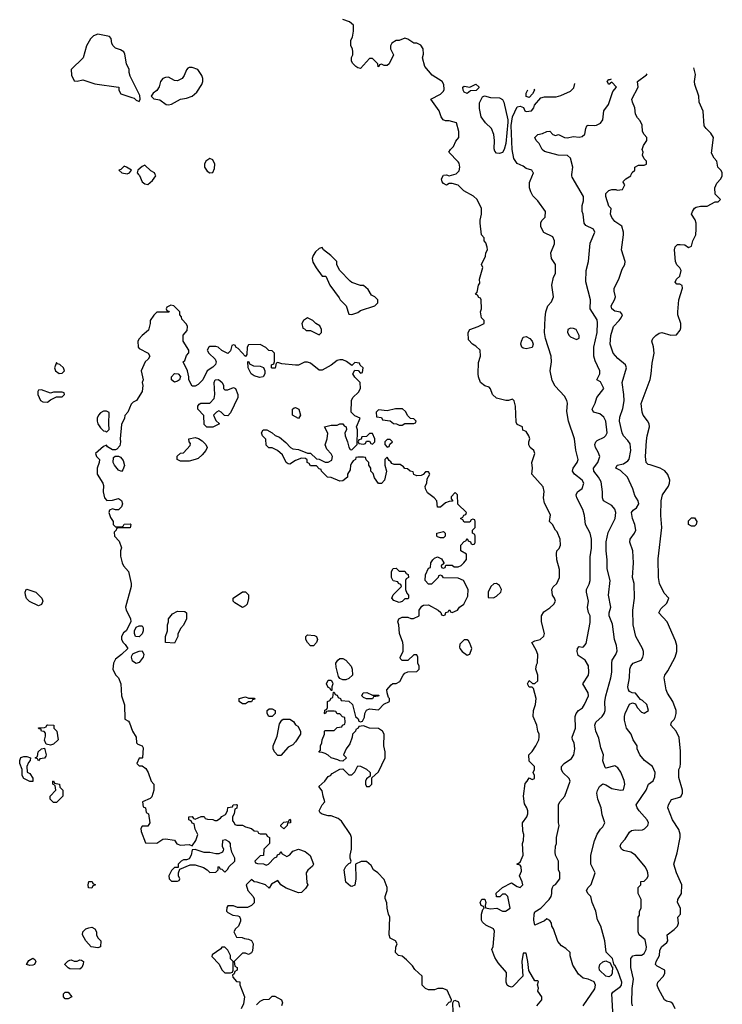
# Model space of a CAD drawing. Header units: inches. Extents: x 2601682 to 2755810, y 449311 to 584050.
# Tile 231 of 256: x 2640202 to 2644958, y 534380 to 541048. Entities that reach past the tile are written whole.
import ezdxf

# ---------------------------------------------------------------- set-up
doc = ezdxf.new("R2010")
doc.units = ezdxf.units.IN
doc.header["$MEASUREMENT"] = 0
doc.layers.add('C6543', color=7, linetype='Continuous')
doc.layers.add('C6544', color=7, linetype='Continuous')

msp = doc.modelspace()

# ---------------------------------------------------------------- linework, layer by layer
at = {"layer": 'C6543', "color": 2}
for points, elevation in [([(2641006.8, 540000), (2641013, 539993), (2641031.3, 539950), (2641050, 539936), (2641070, 539932), (2641100.2, 539959.8), (2641124, 539990), (2641119.7, 540000)], 42), ([(2643702, 534370), (2643735.3, 534410), (2643735.3, 534430), (2643708.7, 534470), (2643714, 534490), (2643708, 534512), (2643714, 534534), (2643710, 534538), (2643690, 534538), (2643649.2, 534609.2), (2643642.7, 534670), (2643630, 534726), (2643610, 534726), (2643600.7, 534670), (2643606.8, 534570), (2643539.8, 534500.2), (2643530, 534495.3), (2643510, 534502), (2643502, 534510), (2643495.3, 534530), (2643496.4, 534596.4), (2643440.2, 534660.2), (2643418, 534698), (2643398, 534750), (2643408, 534772), (2643415.5, 534875.5), (2643408.7, 534890), (2643356.6, 534916.6), (2643335.5, 534935.5), (2643328.7, 534950), (2643328.7, 534990), (2643338, 535022), (2643346, 535030), (2643342, 535042), (2643326, 535050), (2643318, 535070), (2643330, 535092), (2643350, 535092), (2643358, 535070), (2643352, 535050), (2643354, 535034), (2643390, 535026), (2643431.1, 535031.1), (2643470, 535011.3), (2643490, 535011.3), (2643522, 535030), (2643506, 535110), (2643490, 535126), (2643470, 535126), (2643451.6, 535108.4), (2643430, 535108), (2643428.4, 535131.6), (2643469.1, 535170.9), (2643530, 535202), (2643570, 535178), (2643590, 535172), (2643608, 535190), (2643604, 535210), (2643586, 535250), (2643598, 535282), (2643597.2, 535310), (2643590, 535322), (2643568, 535330), (2643590, 535342), (2643609, 535390), (2643605.2, 535470), (2643613.2, 535490), (2643615.3, 535530), (2643608.4, 535551.6), (2643606, 535610), (2643635.3, 535650), (2643642, 535670), (2643642, 535690), (2643635.3, 535710), (2643618, 535738), (2643612, 535790), (2643624.7, 535875.3), (2643638, 535890), (2643650, 535914), (2643670, 535902), (2643686, 535910), (2643686, 535930), (2643678, 535950), (2643686, 535970), (2643686, 535990), (2643650, 536026), (2643649, 536070), (2643670, 536092), (2643695.3, 536130), (2643715.3, 536170), (2643719, 536190), (2643719, 536210), (2643709, 536230), (2643702, 536270), (2643678, 536330), (2643679, 536370), (2643693.2, 536410), (2643699, 536450), (2643679, 536519), (2643670, 536528), (2643650, 536528), (2643639, 536550), (2643650, 536572), (2643672.7, 536552.7), (2643690, 536552), (2643708.4, 536571.6), (2643708.7, 536610), (2643695.3, 536650), (2643700.4, 536679.6), (2643707.3, 536692.7), (2643708.7, 536750), (2643698, 536778), (2643668, 536830), (2643690, 536842), (2643726, 536850), (2643750, 536874), (2643755.3, 536890), (2643734, 536970), (2643734, 537010), (2643750, 537038), (2643790, 537064.7), (2643818, 537090), (2643828, 537110), (2643822, 537130), (2643809, 537150), (2643805.2, 537190), (2643812.9, 537207.1), (2643838, 537230), (2643855.3, 537270), (2643856.4, 537323.6), (2643839, 537390), (2643835.3, 537430), (2643838, 537450), (2643853.6, 537466.4), (2643862, 537490), (2643861.2, 537530), (2643839.3, 537579.3), (2643828.7, 537590), (2643808.4, 537628.4), (2643788.9, 537648.9), (2643794.6, 537694.6), (2643753.4, 537773.4), (2643747.8, 537810), (2643751.9, 537851.9), (2643744.5, 537884.5), (2643669.2, 537970), (2643673.2, 538010), (2643668.7, 538050), (2643688, 538110), (2643682, 538130), (2643658, 538150), (2643648.4, 538168.4), (2643648.4, 538188.4), (2643655.3, 538210), (2643648, 538230), (2643630, 538258), (2643607.3, 538267.3), (2643606, 538290), (2643570, 538306), (2643562, 538322), (2643557.2, 538430), (2643550, 538466), (2643538, 538478), (2643510, 538468), (2643491.6, 538468.4), (2643430, 538484), (2643402, 538510), (2643388.9, 538548.9), (2643379, 538559), (2643350, 538568.7), (2643322, 538590), (2643308, 538630), (2643306, 538650), (2643307.3, 538727.3), (2643322, 538770), (2643318, 538810), (2643290, 538838), (2643266, 538850), (2643240.4, 538880.4), (2643238, 538930), (2643248, 538950), (2643306, 538970), (2643346, 538990), (2643346, 539010), (2643328.4, 539028.4), (2643322, 539070), (2643328, 539090), (2643326, 539150), (2643322, 539162), (2643310, 539166), (2643302, 539182), (2643288, 539190), (2643298, 539202), (2643308, 539250), (2643316.4, 539263.6), (2643315.3, 539290), (2643338, 539370), (2643328.9, 539391.1), (2643354.6, 539445.4), (2643358, 539470), (2643368, 539490), (2643367.3, 539507.3), (2643356.4, 539536.4), (2643346, 539550), (2643346, 539570), (2643328, 539590), (2643318, 539670), (2643318, 539690), (2643328, 539730), (2643328, 539770), (2643298, 539830), (2643273.6, 539853.6), (2643208.7, 539888.7), (2643170, 539928), (2643130, 539939), (2643110, 539938), (2643090, 539928), (2643070, 539938), (2643062, 539950), (2643058, 539970), (2643070, 539994), (2643090, 539998), (2643110, 539991.3), (2643141.5, 540000)], 38), ([(2644017.2, 534370), (2644095.3, 534484.7), (2644099.5, 534510), (2644090, 534531.6), (2644050, 534549.5), (2644016.5, 534556.5), (2643984.7, 534584.7), (2643945.6, 534645.6), (2643929.1, 534709.1), (2643928, 534730), (2643898, 534758), (2643870, 534775.3), (2643844.7, 534804.7), (2643815.3, 534890), (2643804, 534910), (2643802, 534930), (2643790, 534948), (2643770, 534958), (2643754.8, 534945.2), (2643690, 534915.3), (2643681.6, 534950), (2643683.6, 534990), (2643690, 535006), (2643730, 535030.8), (2643786, 535090), (2643799.3, 535110), (2643805.2, 535130), (2643804, 535156), (2643808.4, 535171.6), (2643816.4, 535183.6), (2643830, 535191.3), (2643859, 535230), (2643857.2, 535270), (2643849.3, 535290), (2643849, 535350), (2643829.3, 535389.3), (2643826, 535410), (2643828.7, 535450), (2643835.3, 535470), (2643835.3, 535510), (2643854, 535590), (2643848.7, 535610), (2643849.2, 535730), (2643857.2, 535750), (2643892.7, 535790), (2643929, 535890), (2643922, 535910), (2643878, 535950), (2643868.7, 535970), (2643868.7, 535990), (2643888.7, 536010), (2643936.2, 536043.8), (2643953.2, 536070), (2643959, 536110), (2643955.3, 536150), (2643944, 536170), (2643942, 536190), (2643964, 536250), (2643962.7, 536330), (2643969.2, 536350), (2643985.2, 536370), (2644011.4, 536388.6), (2644026, 536410), (2644052.3, 536470), (2644049.3, 536490), (2644014, 536550), (2644051.8, 536608.2), (2644055.1, 536630), (2644051.9, 536671.9), (2644029.4, 536709.4), (2643983.2, 536743.2), (2643975.3, 536770), (2643978, 536790), (2643990, 536802), (2644010, 536798), (2644019, 536801), (2644036, 536824), (2644064.7, 536964.7), (2644064, 537010), (2644052.9, 537032.9), (2644046.6, 537066.6), (2644052.7, 537110), (2644038, 537170), (2644039.3, 537190), (2644055.9, 537224.1), (2644062.7, 537250), (2644062.7, 537410), (2644071.7, 537468.3), (2644073.6, 537530), (2644064.5, 537570), (2644032, 537630), (2644025.2, 537690), (2644014, 537730), (2643974, 537810), (2643969.2, 537830), (2643978, 537850), (2644010, 537872), (2644021.2, 537910), (2644009.2, 537930), (2643957.2, 537970), (2643944, 537990), (2643949.2, 538010), (2643976, 538050), (2643982.7, 538070), (2643966.3, 538133.7), (2643958, 538210), (2643916, 538330), (2643905.6, 538394.4), (2643909.3, 538450), (2643906, 538470), (2643890, 538499), (2643827, 538567), (2643805.6, 538605.6), (2643792.7, 538670), (2643801.2, 538730), (2643799, 538770), (2643761.2, 538890), (2643754, 538930), (2643758, 539030), (2643764, 539070), (2643777.2, 539110), (2643802, 539138), (2643815.3, 539170), (2643805.2, 539250), (2643816, 539304), (2643828.7, 539330), (2643828.7, 539390), (2643802, 539430), (2643797.2, 539470), (2643822, 539530), (2643822, 539550), (2643810, 539578), (2643750, 539606), (2643730, 539646), (2643730, 539674), (2643738, 539690), (2643758, 539710), (2643762, 539750), (2643710, 539822), (2643674.8, 539854.8), (2643662, 539882), (2643654, 539910), (2643654, 539946), (2643674, 539994), (2643675.9, 540000)], 34), ([(2644219, 534290), (2644209.2, 534450), (2644218, 534462), (2644270, 534501), (2644276, 534510), (2644277.2, 534530), (2644250, 534606), (2644230, 534646), (2644226, 534646), (2644214, 534690), (2644172.7, 534732.7), (2644163.7, 534810), (2644136, 534910), (2644112.9, 534952.9), (2644102.7, 535010), (2644077.2, 535070), (2644068.9, 535108.9), (2644048, 535130), (2644038, 535150), (2644049, 535170), (2644069.4, 535190.6), (2644098, 535270), (2644068.7, 535330), (2644069, 535390), (2644092.5, 535487.5), (2644110, 535532), (2644133.6, 535566.4), (2644150, 535582), (2644162, 535610), (2644144.1, 535664.1), (2644137, 535710), (2644114.5, 535770), (2644109.3, 535810), (2644112.3, 535827.7), (2644126, 535854), (2644150, 535872), (2644170, 535866), (2644210, 535841.6), (2644269, 535831), (2644288.4, 535831.6), (2644297.2, 535870), (2644294.8, 535894.8), (2644272, 535952), (2644250, 535982), (2644230, 535994), (2644170, 535978), (2644164.7, 535984.7), (2644149.3, 536029.3), (2644154, 536070), (2644136.5, 536116.5), (2644122, 536182), (2644102.7, 536230), (2644096, 536270), (2644101.2, 536290), (2644145.2, 536330), (2644159.3, 536350), (2644166, 536370), (2644162.7, 536430), (2644169.3, 536470), (2644202.7, 536590), (2644209.2, 536630), (2644209.3, 536690.7), (2644213.2, 536710), (2644237.2, 536750), (2644245.6, 536774.4), (2644242.7, 536810), (2644229.4, 536850), (2644214.2, 536954.2), (2644193.2, 537010), (2644193.2, 537030), (2644204, 537070), (2644187, 537150), (2644199, 537250), (2644179.3, 537330), (2644179.3, 537390), (2644172.3, 537450), (2644172.9, 537512.9), (2644184.8, 537575.2), (2644232, 537670), (2644237, 537710), (2644230, 537734), (2644210, 537757.2), (2644154, 537790), (2644146, 537810), (2644146, 537850), (2644137.5, 537917.5), (2644120.9, 537950), (2644089.2, 537990), (2644085.2, 538010), (2644114.5, 538050), (2644129.3, 538090), (2644118.4, 538118.4), (2644099, 538150), (2644095.3, 538170), (2644102, 538190), (2644110, 538198), (2644158.9, 538221.1), (2644170, 538231.3), (2644178, 538250), (2644169.3, 538330), (2644157, 538357), (2644130, 538379), (2644086, 538390), (2644078, 538410), (2644098, 538450), (2644108.7, 538490), (2644155.3, 538550), (2644134.6, 538594.6), (2644108, 538610), (2644128.7, 538650), (2644128.7, 538670), (2644098, 538738), (2644089.5, 538769.5), (2644087.3, 538830), (2644111.3, 538928.7), (2644114.2, 538994.2), (2644110, 539015.3), (2644064, 539090), (2644066, 539150), (2644033.6, 539273.6), (2644037.2, 539350), (2644053.2, 539410), (2644064.7, 539535.3), (2644095.3, 539610), (2644086, 539630), (2644034.6, 539654.6), (2644022, 539670), (2644015.3, 539730), (2644009, 539750), (2644009, 539790), (2644018, 539822), (2644019, 539850), (2643942, 539982), (2643939.3, 539990), (2643940.4, 540000)], 30), ([(2644349.3, 534370), (2644346, 534390), (2644347.8, 534487.8), (2644356.9, 534550), (2644338.7, 534630), (2644338, 534690), (2644352, 534708), (2644370, 534713), (2644410, 534713.4), (2644430, 534724.9), (2644442.9, 534750), (2644445.1, 534770), (2644435.6, 534815.6), (2644395.3, 534850), (2644388, 534870), (2644388, 534970), (2644396.4, 534983.6), (2644398, 535010), (2644408, 535030), (2644408, 535090), (2644388, 535130), (2644388, 535170), (2644406, 535190), (2644407.3, 535212.7), (2644430, 535214), (2644450, 535234), (2644455.3, 535250), (2644454, 535270), (2644450, 535286), (2644435.3, 535310), (2644369.4, 535389.4), (2644338, 535410), (2644290, 535421.2), (2644275.3, 535430), (2644266, 535450), (2644274, 535470), (2644301.2, 535498.8), (2644330, 535544.7), (2644343.7, 535556.3), (2644370, 535562), (2644390, 535559.1), (2644417.5, 535562.5), (2644431.9, 535568.1), (2644454, 535590), (2644459.3, 535610), (2644449.4, 535630), (2644396, 535690), (2644381.2, 535710), (2644374, 535730), (2644442, 535830), (2644458, 535870), (2644490, 535894), (2644500.4, 535919.6), (2644504, 535950), (2644486, 535990), (2644431.8, 536031.8), (2644399, 536070), (2644382, 536110), (2644382, 536130), (2644355.3, 536170), (2644342, 536210), (2644309.4, 536250), (2644296.5, 536303.5), (2644296, 536330), (2644301.2, 536350), (2644330, 536412), (2644350, 536422), (2644370, 536414), (2644381, 536390), (2644410, 536358), (2644430, 536351.3), (2644458, 536370), (2644448, 536410), (2644418, 536438), (2644404, 536444), (2644370, 536486), (2644348.4, 536488.4), (2644330, 536498), (2644322, 536510), (2644319, 536530), (2644329.2, 536590), (2644333.2, 536650), (2644339.3, 536670), (2644355.3, 536690), (2644409.3, 536710.7), (2644421.2, 536730), (2644425.2, 536750), (2644425.2, 536770), (2644417.2, 536790), (2644372.7, 536870), (2644354, 536950), (2644353.2, 537050), (2644364, 537130), (2644361.2, 537230), (2644349.2, 537270), (2644358, 537370), (2644351.5, 537451.5), (2644333.2, 537510), (2644334, 537530), (2644364, 537570), (2644373.2, 537590), (2644365.2, 537630), (2644349.1, 537670.9), (2644344, 537710), (2644353.6, 537726.4), (2644378, 537742), (2644393.2, 537770), (2644388.7, 537790), (2644365.6, 537825.6), (2644352.7, 537870), (2644317.2, 537950), (2644270, 537994), (2644238, 538010), (2644246, 538030), (2644290, 538039.1), (2644319.1, 538060.9), (2644327.3, 538072.7), (2644339.5, 538130), (2644334.5, 538174.5), (2644318.9, 538198.9), (2644289.5, 538229.5), (2644279.3, 538250), (2644262, 538330), (2644263.3, 538356.7), (2644285.8, 538414.2), (2644293.4, 538466.6), (2644291.6, 538510), (2644279.3, 538590), (2644309, 538690), (2644302, 538710), (2644250, 538754), (2644219, 538790), (2644199, 538850), (2644202.7, 538910), (2644221.2, 538970), (2644259, 539010), (2644274, 539030), (2644282, 539050), (2644270, 539068), (2644230, 539074), (2644210, 539089), (2644205.2, 539110), (2644228.7, 539150), (2644235.3, 539170), (2644225.2, 539210), (2644225.2, 539230), (2644257.2, 539290), (2644280.9, 539359.1), (2644299, 539390), (2644301.2, 539410), (2644276, 539490), (2644289, 539590), (2644288.7, 539610), (2644278, 539650), (2644230, 539682), (2644210, 539708), (2644202, 539730), (2644206, 539770), (2644190, 539786), (2644169, 539850), (2644169.3, 539870.7), (2644190, 539891.3), (2644210, 539898), (2644238, 539898), (2644246, 539894), (2644282, 539898), (2644298, 539930), (2644288, 539948), (2644290, 539954), (2644306, 539970), (2644338, 539990), (2644342.1, 540000)], 26), ([(2644639, 534350), (2644623.1, 534383.1), (2644610, 534395.3), (2644580.4, 534400.4), (2644566, 534410), (2644525.6, 534485.6), (2644517.2, 534510), (2644521.2, 534530), (2644559.3, 534570), (2644569.3, 534590), (2644569.2, 534610), (2644518, 534638), (2644505.2, 534650), (2644509.3, 534670), (2644532.3, 534710), (2644534.8, 534745.2), (2644546, 534770), (2644582, 534798), (2644588.7, 534810), (2644584, 534850), (2644632.9, 534887.1), (2644655.3, 534910), (2644662, 534930), (2644658, 534970), (2644675.3, 534990), (2644674, 535030), (2644655.3, 535070), (2644658, 535090), (2644682, 535130), (2644684, 535190), (2644649, 535270), (2644629, 535330), (2644653.6, 535406.4), (2644672.7, 535510), (2644672.9, 535532.9), (2644663.2, 535563.2), (2644621.2, 535630), (2644588.7, 535710), (2644594, 535730), (2644614, 535766), (2644670, 535782.8), (2644679, 535790), (2644689.3, 535810), (2644689.4, 535830), (2644664.7, 535915.3), (2644664, 535970), (2644672.5, 535987.5), (2644676, 536010), (2644674.9, 536094.9), (2644666.8, 536186.8), (2644645.2, 536230), (2644609, 536270), (2644614, 536290), (2644631.8, 536308.2), (2644638, 536322), (2644646, 536350), (2644645.2, 536370), (2644624, 536430), (2644586.8, 536486.8), (2644577.2, 536510), (2644564, 536590), (2644568.7, 536610), (2644590, 536638), (2644639.3, 536730), (2644649.3, 536770), (2644649.2, 536810), (2644640.9, 536840.9), (2644585.2, 536970), (2644529, 537030), (2644541.2, 537058.8), (2644583.1, 537096.9), (2644595.3, 537130), (2644564, 537164), (2644533.2, 537230), (2644526, 537270), (2644523.7, 537396.3), (2644549.2, 537610), (2644541.2, 537690), (2644545.2, 537790), (2644553.2, 537830), (2644592.7, 537890), (2644600.9, 537910), (2644602.7, 537930), (2644590, 537968.7), (2644570, 537993.2), (2644538, 538010), (2644470, 538034), (2644455.3, 538035.3), (2644442, 538050), (2644437.2, 538090), (2644444.8, 538195.2), (2644449.6, 538230.4), (2644466, 538290), (2644462.7, 538310), (2644451.8, 538331.8), (2644422, 538370), (2644415.3, 538390), (2644408.9, 538448.9), (2644469.3, 538610.7), (2644477.2, 538650), (2644482.7, 538722.7), (2644497.2, 538790), (2644492.9, 538832.9), (2644482, 538870), (2644488.7, 538890), (2644508, 538910), (2644530, 538924.7), (2644549.3, 538930.7), (2644610, 538911.3), (2644647.3, 538912.7), (2644673.6, 538946.4), (2644678, 538962), (2644677.2, 538990), (2644658, 539050), (2644656, 539070), (2644664, 539150), (2644688, 539230), (2644687.3, 539247.3), (2644670, 539258), (2644650, 539258), (2644638, 539270), (2644648, 539290), (2644670, 539312), (2644679, 539350), (2644670, 539368), (2644650, 539388), (2644642, 539410), (2644635.3, 539490), (2644638, 539510), (2644655.3, 539524.7), (2644673.6, 539526.4), (2644703.5, 539523.5), (2644730, 539506), (2644750, 539514), (2644758, 539550), (2644778, 539590), (2644782, 539630), (2644782, 539670), (2644773.6, 539693.6), (2644748.7, 539730), (2644755.3, 539750), (2644769.2, 539770.8), (2644782, 539778), (2644810, 539784.7), (2644854.6, 539785.4), (2644910, 539814), (2644930, 539814), (2644946, 539830), (2644910, 539866), (2644908.4, 539908.4), (2644920.2, 539939.8), (2644948, 539970), (2644958, 539990), (2644958, 540000)], 22), ([(2643089.3, 534370.7), (2643110, 534394), (2643122, 534398), (2643126, 534410), (2643094.6, 534474.6), (2643067.3, 534487.3), (2643032.7, 534487.3), (2643010, 534478), (2642970, 534478), (2642950, 534486), (2642926, 534510), (2642926, 534570), (2642876.4, 534616.4), (2642860.4, 534640.4), (2642820.4, 534680.4), (2642790, 534706), (2642766, 534710), (2642746, 534730), (2642747.3, 534767.3), (2642758, 534790), (2642746, 534810), (2642710, 534828), (2642702, 534850), (2642708, 534970), (2642698, 534990), (2642688.4, 535031.6), (2642687.3, 535067.3), (2642676.4, 535096.4), (2642675.3, 535110), (2642688.4, 535151.6), (2642688.7, 535170), (2642670, 535226), (2642626, 535270), (2642598, 535290), (2642580.4, 535320.4), (2642550, 535346), (2642512.7, 535347.3), (2642474, 535330), (2642478, 535230), (2642470, 535186), (2642450, 535178), (2642440.4, 535180.4), (2642410, 535206), (2642398, 535290), (2642410, 535314), (2642430, 535334), (2642442, 535338), (2642446, 535350), (2642438, 535370), (2642438, 535390), (2642448.4, 535431.6), (2642448.9, 535508.9), (2642442, 535530), (2642380.4, 535620.4), (2642358, 535638), (2642310, 535655.3), (2642290, 535655.3), (2642250, 535668), (2642236.4, 535676.4), (2642228.7, 535690), (2642249.1, 535730.9), (2642268, 535750), (2642255.3, 535790), (2642250, 535826), (2642226, 535854), (2642268.4, 535891.6), (2642290, 535922), (2642306, 535930), (2642316.4, 535943.6), (2642368.4, 535971.6), (2642390, 535974), (2642430, 535934), (2642450, 535934), (2642470, 535954), (2642490, 535994), (2642510, 535992), (2642550, 535972), (2642574, 535950), (2642574, 535926), (2642550, 535906), (2642542, 535890), (2642542, 535870), (2642550, 535854), (2642570, 535854), (2642586, 535870), (2642586, 535914), (2642630, 535954), (2642675.3, 536050), (2642675.3, 536090), (2642666, 536130), (2642668, 536210), (2642658, 536230), (2642630, 536248.7), (2642569, 536249), (2642530, 536266), (2642498, 536262), (2642494, 536250), (2642478, 536242), (2642474, 536230), (2642454, 536210), (2642452, 536190), (2642436, 536144), (2642412, 536110), (2642394, 536070), (2642414, 536050), (2642390, 536026), (2642370, 536028), (2642356.4, 536036.4), (2642310, 536048.7), (2642290, 536068), (2642270, 536078), (2642250, 536086), (2642227.3, 536087.3), (2642238, 536102), (2642238, 536130), (2642248, 536150), (2642248.9, 536171.1), (2642266, 536210), (2642266, 536230), (2642270, 536234), (2642330, 536234), (2642350, 536254), (2642382, 536258), (2642386, 536270), (2642402, 536278), (2642406, 536290), (2642402, 536322), (2642387.3, 536327.3), (2642370, 536346), (2642350, 536346), (2642342, 536362), (2642330, 536366), (2642290, 536366), (2642278, 536362), (2642270, 536346), (2642266, 536350), (2642268.4, 536371.6), (2642282, 536378), (2642286, 536390), (2642286, 536430), (2642302, 536438), (2642310, 536454), (2642322, 536458), (2642326, 536494), (2642330, 536494), (2642338, 536478), (2642350, 536474), (2642358, 536458), (2642374, 536450), (2642378, 536438), (2642430, 536432), (2642454, 536410), (2642474, 536330), (2642492.7, 536312.7), (2642498, 536298), (2642510, 536294), (2642522, 536298), (2642536.4, 536323.6), (2642538, 536350), (2642548.7, 536371.3), (2642570, 536382), (2642630, 536374), (2642667.3, 536412.7), (2642706, 536430), (2642706, 536450), (2642698, 536458), (2642688.4, 536488.4), (2642688, 536510), (2642716.4, 536543.6), (2642728.4, 536551.6), (2642750, 536552), (2642774.6, 536565.4), (2642798, 536610), (2642810, 536622), (2642830, 536632), (2642890, 536634), (2642906, 536650), (2642906, 536670), (2642898, 536690), (2642898, 536730), (2642890, 536746), (2642870, 536746), (2642830, 536708), (2642790, 536708), (2642780.4, 536720.4), (2642778, 536730), (2642798, 536770), (2642798, 536810), (2642795.3, 536830), (2642774, 536890), (2642768.9, 536948.9), (2642762, 536970), (2642768, 536990), (2642790, 537002), (2642830, 537002), (2642850, 536992), (2642867.3, 536992.7), (2642906, 537010), (2642906, 537050), (2642923.1, 537076.9), (2642936.4, 537083.6), (2642970, 537084.7), (2643034, 537050), (2643052.7, 537032.7), (2643058, 537018), (2643070, 537014), (2643082, 537018), (2643087.3, 537032.7), (2643102, 537038), (2643108.4, 537051.6), (2643114, 537050), (2643118, 537038), (2643130, 537034), (2643166, 537050), (2643178, 537070), (2643208, 537090), (2643236.4, 537143.6), (2643238, 537190), (2643206, 537250), (2643170, 537266), (2643070, 537268), (2643062, 537282), (2643050, 537286), (2643038, 537282), (2643034, 537270), (2642990, 537226), (2642970, 537226), (2642946, 537250), (2642948.4, 537288.4), (2642970, 537334), (2642982, 537338), (2642986, 537370), (2642998, 537390), (2643010, 537402), (2643030, 537411.3), (2643056.9, 537396.9), (2643074, 537370), (2643074, 537366), (2643054, 537350), (2643058, 537338), (2643070, 537334), (2643082, 537338), (2643086, 537354), (2643130, 537354), (2643143.6, 537343.6), (2643170, 537342), (2643190, 537352), (2643208, 537370), (2643227.3, 537392.7), (2643227.3, 537427.3), (2643188, 537450), (2643188, 537490), (2643210, 537514), (2643222, 537518), (2643230, 537534), (2643238, 537518), (2643252.7, 537512.7), (2643258, 537498), (2643270, 537494), (2643282, 537498), (2643286, 537510), (2643286, 537550), (2643282, 537562), (2643266, 537570), (2643266, 537590), (2643286, 537610), (2643286, 537650), (2643282, 537662), (2643270, 537666), (2643258, 537662), (2643250, 537646), (2643210, 537646), (2643202, 537662), (2643186, 537670), (2643202, 537678), (2643207.3, 537692.7), (2643222, 537698), (2643226, 537710), (2643167.3, 537767.3), (2643166, 537830), (2643150, 537846), (2643123.6, 537816.4), (2643122, 537802), (2643132.7, 537792.7), (2643132.7, 537787.3), (2643110, 537786), (2643083.6, 537776.4), (2643050, 537746), (2643030, 537746), (2643026, 537790), (2643008, 537810), (2642963.1, 537843.1), (2642948, 537870), (2642946, 537890), (2642958, 537910), (2642960.4, 537939.6), (2642978, 537970), (2642970, 537986), (2642950, 537986), (2642932.7, 537967.3), (2642919.6, 537960.4), (2642890, 537958), (2642868.9, 537968.9), (2642866, 537986), (2642846, 537990), (2642827.3, 538007.3), (2642810, 538008), (2642800.4, 538020.4), (2642776.4, 538036.4), (2642736.4, 538036.4), (2642722, 538042), (2642714.6, 538054.6), (2642702, 538062), (2642690, 538086), (2642674, 538070), (2642674, 538030), (2642684.7, 537990), (2642671, 537930), (2642650, 537906), (2642630, 537906), (2642604.7, 537944.7), (2642593.6, 537973.6), (2642578, 537990), (2642578, 538010), (2642566, 538030), (2642566, 538050), (2642547.3, 538067.3), (2642542, 538082), (2642530, 538086), (2642490, 538086), (2642478, 538082), (2642474, 538070), (2642459.6, 538060.4), (2642450, 538046), (2642442, 538030), (2642439.6, 538000.4), (2642422, 537970), (2642422, 537950), (2642390, 537926), (2642370, 537922), (2642310, 537948), (2642286, 537950), (2642246, 537990), (2642242, 538002), (2642230, 538006), (2642210, 538026), (2642170, 538026), (2642162, 538042), (2642148.4, 538048.4), (2642147.3, 538067.3), (2642136.4, 538076.4), (2642110, 538078), (2642070, 538062), (2642030, 538038), (2642020.4, 538040.4), (2642006, 538050), (2641980.4, 538100.4), (2641948, 538130), (2641910, 538148), (2641888.4, 538148.4), (2641870, 538166), (2641867.3, 538207.3), (2641846, 538230), (2641838, 538250), (2641850, 538271), (2641874, 538270), (2641912, 538250), (2641931.1, 538231.1), (2641959.8, 538219.8), (2642003.6, 538183.6), (2642034, 538150), (2642050, 538142), (2642090, 538138), (2642150, 538112), (2642170, 538112), (2642210, 538074), (2642230, 538072), (2642270, 538052), (2642290, 538052), (2642314.6, 538065.4), (2642319, 538090), (2642310, 538108), (2642280.2, 538140.2), (2642268.9, 538168.9), (2642284, 538210), (2642288.4, 538248.4), (2642266, 538290), (2642310, 538302), (2642350, 538302), (2642368.4, 538311.6), (2642390, 538312), (2642398, 538298), (2642411.6, 538291.6), (2642414, 538270), (2642402, 538250), (2642404.7, 538230), (2642422, 538190), (2642430, 538154), (2642438, 538138), (2642450, 538134), (2642486, 538170), (2642488, 538270), (2642482, 538290), (2642506, 538350), (2642470, 538366), (2642446, 538390), (2642448, 538470), (2642458, 538490), (2642494.6, 538525.4), (2642508, 538550), (2642506, 538590), (2642470, 538626), (2642458, 538650), (2642470, 538674), (2642492.7, 538672.7), (2642510, 538654), (2642522, 538658), (2642526, 538690), (2642507.3, 538707.3), (2642502, 538722), (2642470, 538726), (2642450, 538706), (2642414, 538734), (2642390, 538744), (2642370, 538744), (2642350, 538739), (2642310.9, 538709.1), (2642250, 538675.3), (2642230, 538675.3), (2642170, 538722), (2642150, 538728.7), (2642130, 538728.7), (2642090, 538709), (2642070, 538708), (2641976.4, 538716.4), (2641950, 538726), (2641938, 538722), (2641931.3, 538688.7), (2641910, 538688), (2641906, 538690), (2641906, 538710), (2641922, 538718), (2641927.3, 538732.7), (2641926, 538790), (2641910, 538806), (2641888.4, 538808.4), (2641868.4, 538828.4), (2641830, 538848), (2641750, 538846), (2641742, 538830), (2641739.6, 538780.4), (2641730, 538766), (2641680.4, 538820.4), (2641666, 538830), (2641662, 538842), (2641650, 538846), (2641638, 538842), (2641630, 538806), (2641610, 538788), (2641570, 538808), (2641546, 538830), (2641530, 538835.3), (2641490, 538835.3), (2641482, 538830), (2641472, 538810), (2641482, 538790), (2641524.7, 538750), (2641531.3, 538730), (2641526.4, 538713.6), (2641510, 538695.3), (2641472, 538670), (2641442, 538610), (2641410, 538578), (2641390, 538566), (2641370, 538566), (2641348, 538610), (2641348, 538630), (2641338, 538670), (2641308.7, 538730), (2641319, 538741), (2641330, 538774), (2641347.3, 538792.7), (2641348, 538810), (2641308.9, 538871.1), (2641308.9, 538911.1), (2641336.4, 538943.6), (2641338, 538970), (2641330, 538986), (2641300.4, 539020.4), (2641296.4, 539036.4), (2641286, 539050), (2641286, 539070), (2641246, 539110), (2641224.7, 539115.3), (2641198, 539102), (2641194, 539090), (2641198, 539078), (2641210, 539074), (2641212.7, 539067.3), (2641130, 539068), (2641110, 539048), (2641084.7, 539010), (2641086, 538990), (2641074, 538946), (2641032, 538910), (2641010, 538886), (2641002, 538870), (2641004.7, 538830), (2641010, 538822), (2641072, 538790), (2641082, 538770), (2641072, 538750), (2641052, 538730), (2641024.7, 538670), (2641038, 538610), (2641031.3, 538590), (2641036, 538570), (2641031.3, 538530), (2640992, 538470), (2640970, 538458), (2640956.9, 538443.1), (2640934, 538390), (2640912.7, 538367.3), (2640912, 538350), (2640890, 538306), (2640881, 538210), (2640884.7, 538190), (2640878.8, 538161.2), (2640859.8, 538140.2), (2640850, 538135.3), (2640830, 538135.3), (2640796.4, 538156.4), (2640790, 538166), (2640770, 538158), (2640714, 538110), (2640722, 538090), (2640742, 538070), (2640741, 538050), (2640726.8, 538010), (2640726.8, 537970), (2640764.7, 537910), (2640770, 537894), (2640766.8, 537850), (2640776, 537810), (2640791, 537791), (2640830, 537794), (2640870, 537804.7), (2640890, 537792), (2640898, 537770), (2640892, 537750), (2640870, 537728.7), (2640850, 537728.7), (2640830, 537735.3), (2640810, 537726), (2640804.7, 537710), (2640816.9, 537676.9), (2640834, 537650), (2640834, 537630), (2640850, 537614), (2640890, 537614), (2640902, 537618), (2640910, 537632), (2640950, 537634), (2640954, 537630), (2640950, 537606), (2640870, 537606), (2640858, 537602), (2640854, 537590), (2640842, 537578), (2640844.7, 537550), (2640875.3, 537515.3), (2640890.9, 537470.9), (2640884.7, 537450), (2640885.4, 537414.6), (2640896, 537370), (2640904.7, 537350), (2640938, 537310), (2640956, 537230), (2640956, 537210), (2640918, 537070), (2640922, 537050), (2640951.6, 536991.6), (2640954, 536970), (2640922, 536910), (2640904.7, 536895.3), (2640892, 536870), (2640892, 536850), (2640902, 536830), (2640916.9, 536816.9), (2640934, 536790), (2640892, 536750), (2640850, 536718), (2640836, 536690), (2640832, 536650), (2640851.1, 536611.1), (2640870, 536592), (2640886.8, 536550), (2640891, 536470), (2640911.6, 536408.4), (2640914, 536310), (2640938, 536298), (2640945.4, 536285.4), (2640964.7, 536230), (2640991.3, 536190), (2640992, 536150), (2641001, 536141), (2641032, 536130), (2641036.9, 536116.9), (2641034, 536050), (2641030, 536046), (2641010, 536046), (2640994, 536010), (2641010, 535994), (2641030, 535994), (2641056, 535976), (2641070.7, 535950.7), (2641091.1, 535891.1), (2641111, 535870), (2641111, 535830), (2641095.3, 535784.7), (2641085.4, 535774.6), (2641034, 535750), (2641038, 535718), (2641054, 535710), (2641058, 535678), (2641074, 535670), (2641082, 535610), (2641070, 535586), (2641030, 535586), (2641022, 535570), (2641024.7, 535550), (2641052.7, 535472.7), (2641130, 535472), (2641170, 535498), (2641190, 535501), (2641250, 535491), (2641266, 535466), (2641290, 535458), (2641350, 535462), (2641370, 535454), (2641395.3, 535490), (2641408, 535530), (2641390, 535566), (2641382, 535602), (2641370, 535606), (2641362, 535622), (2641346, 535630), (2641346, 535650), (2641370, 535652), (2641378, 535638), (2641390, 535634), (2641430, 535652), (2641450, 535652), (2641458, 535638), (2641472.7, 535632.7), (2641510, 535632), (2641523.6, 535623.6), (2641536.4, 535623.6), (2641560.4, 535639.6), (2641570, 535652), (2641594.6, 535665.4), (2641608, 535690), (2641610, 535712), (2641642, 535718), (2641646, 535730), (2641670, 535734), (2641674, 535730), (2641671.6, 535708.4), (2641658, 535702), (2641654, 535670), (2641642, 535650), (2641642, 535622), (2641654, 535610), (2641658, 535598), (2641672.7, 535592.7), (2641710, 535592), (2641730, 535582), (2641771.6, 535571.6), (2641790, 535554), (2641812.7, 535552.7), (2641818, 535538), (2641830, 535534), (2641870, 535534), (2641878, 535518), (2641894, 535510), (2641894, 535470), (2641854, 535430), (2641852.7, 535387.3), (2641830, 535386), (2641794, 535350), (2641798, 535338), (2641812.7, 535332.7), (2641852, 535332), (2641870, 535322), (2641886, 535330), (2641927.3, 535372.7), (2641942, 535378), (2641947.3, 535392.7), (2641962, 535398), (2641970, 535414), (2641978, 535398), (2642010, 535382), (2642030, 535392), (2642050, 535418), (2642089.1, 535430.9), (2642134.4, 535414.4), (2642167.1, 535387.1), (2642191.3, 535328.7), (2642183.6, 535316.4), (2642151.6, 535288.4), (2642142, 535270), (2642144.7, 535204.7), (2642152, 535190), (2642136.9, 535163.1), (2642110, 535138), (2642090, 535135.3), (2642005.6, 535165.6), (2641969.3, 535189.3), (2641950, 535218), (2641905.4, 535194.6), (2641890, 535166), (2641866, 535190), (2641810, 535208), (2641788.4, 535208.4), (2641770, 535226), (2641734, 535190), (2641746, 535150), (2641782, 535110), (2641790, 535094), (2641790, 535066), (2641771.6, 535048.4), (2641743.6, 535036.4), (2641676.4, 535036.4), (2641650, 535046), (2641610, 535046), (2641603.6, 535036.4), (2641602, 535010), (2641610, 535002), (2641643.6, 534983.6), (2641679.6, 534979.6), (2641690, 534974), (2641696.9, 534956.9), (2641696.9, 534943.1), (2641682, 534910), (2641662, 534890), (2641652, 534870), (2641670, 534834), (2641708.4, 534831.6), (2641724.7, 534824.7), (2641750, 534822), (2641771.1, 534811.1), (2641782, 534790), (2641776.9, 534743.1), (2641770, 534728), (2641750, 534718), (2641730, 534726), (2641710, 534726), (2641654, 534670), (2641658, 534638), (2641674, 534630), (2641674, 534610), (2641658, 534602), (2641652.7, 534587.3), (2641642, 534578), (2641643.6, 534563.6), (2641670, 534534), (2641691.6, 534531.6), (2641692.7, 534512.7), (2641724.7, 534430), (2641716.9, 534383.1), (2641702, 534350)], 42), ([(2641804.7, 534375.3), (2641830, 534402), (2641852.7, 534412.7), (2641890, 534414), (2641910, 534434), (2641930, 534434), (2641974, 534410), (2641982, 534390), (2641974, 534370)], 42), ([(2643180.4, 534360.4), (2643173.6, 534393.6), (2643150, 534406), (2643138, 534402), (2643132.7, 534387.3), (2643134, 534330)], 42)]:
    msp.add_lwpolyline(points, dxfattribs=dict(at, elevation=elevation))
for points, elevation in [([(2642250, 539506), (2642230, 539498), (2642204.5, 539475.5), (2642187.9, 539452.1), (2642180.7, 539430), (2642185.8, 539405.8), (2642207.9, 539367.9), (2642250, 539312), (2642274, 539310), (2642302, 539250), (2642365.4, 539165.4), (2642372, 539150), (2642412, 539110), (2642430, 539054), (2642450, 539052), (2642490, 539064.7), (2642510, 539078), (2642606, 539110), (2642626, 539130), (2642626, 539150), (2642606, 539170), (2642583.1, 539183.1), (2642560.4, 539220.4), (2642530, 539248), (2642510, 539248.7), (2642450, 539268.7), (2642438, 539278), (2642368, 539350), (2642348.4, 539388.4), (2642348, 539410), (2642308, 539450), (2642258, 539490)], 42), ([(2642150, 539028), (2642122, 539010), (2642112, 538990), (2642118, 538958), (2642130, 538954), (2642142, 538942), (2642170, 538942), (2642230, 538914), (2642246, 538930), (2642246, 538950), (2642234.6, 538974.6), (2642206, 538990), (2642186, 539010)], 42), ([(2643930, 538959), (2643912, 538950), (2643911, 538930), (2643921, 538910), (2643930, 538901), (2643970, 538882), (2643988, 538892), (2643988.7, 538910), (2643969.1, 538949.1), (2643950, 538957.2)], 34), ([(2643630, 538819.3), (2643610, 538822.7), (2643601.2, 538830), (2643595.1, 538850), (2643598, 538870), (2643610, 538898), (2643630, 538902.8), (2643656, 538890), (2643671, 538870), (2643678, 538850), (2643670, 538829)], 34), ([(2640450, 538726), (2640438, 538690), (2640444.7, 538670), (2640470, 538652), (2640490, 538654), (2640506, 538670), (2640498, 538690), (2640473.6, 538713.6), (2640458, 538718)], 42), ([(2641824.7, 538624.7), (2641790, 538635.3), (2641768, 538650), (2641748.7, 538690), (2641747.3, 538732.7), (2641754, 538730), (2641758, 538718), (2641783.6, 538703.6), (2641830, 538702), (2641852.7, 538692.7), (2641862, 538670), (2641862, 538650), (2641850, 538628.7)], 42), ([(2641250, 538594), (2641228.7, 538610), (2641228.7, 538630), (2641249, 538651), (2641274, 538650), (2641291.6, 538631.6), (2641284.7, 538610), (2641270, 538599)], 42), ([(2641590, 538542), (2641610, 538542), (2641650, 538558), (2641662, 538550), (2641678, 538510), (2641678, 538490), (2641630, 538386), (2641610, 538366), (2641587.3, 538367.3), (2641566, 538390), (2641550, 538398), (2641534, 538390), (2641514, 538370), (2641530, 538334), (2641554, 538310), (2641510, 538288.7), (2641468.4, 538288.4), (2641450, 538306), (2641448, 538368), (2641408.7, 538410), (2641408, 538430), (2641416.4, 538443.6), (2641428.7, 538451.3), (2641490, 538452), (2641518, 538482), (2641524, 538510), (2641518, 538590), (2641526, 538610), (2641548.4, 538611.6), (2641572, 538590), (2641582, 538570), (2641582, 538550)], 42), ([(2640350, 538542), (2640330, 538538), (2640324.7, 538530), (2640324.7, 538510), (2640342, 538470), (2640359.6, 538459.6), (2640390, 538458), (2640410, 538474), (2640450, 538494), (2640490, 538494), (2640506, 538510), (2640502, 538522), (2640490, 538526), (2640430, 538526), (2640410, 538518)], 42), ([(2640790, 538397.2), (2640770, 538396), (2640750, 538385.2), (2640734.8, 538370), (2640727.3, 538350), (2640726.8, 538330), (2640731, 538310), (2640750, 538284.7), (2640770, 538264.7), (2640782, 538262), (2640790, 538254), (2640808, 538272), (2640805.2, 538310), (2640808.7, 538388.7)], 42), ([(2642090, 538348), (2642049, 538369), (2642048.9, 538411.1), (2642060.4, 538419.6), (2642070, 538422), (2642092, 538410), (2642102, 538370)], 42), ([(2642793.6, 538413.6), (2642746.4, 538413.6), (2642690, 538398), (2642630, 538406), (2642614, 538390), (2642618, 538358), (2642650, 538354), (2642658, 538338), (2642710, 538332), (2642732.7, 538312.7), (2642751.6, 538311.6), (2642770, 538302), (2642790, 538302), (2642810, 538314), (2642870, 538314), (2642882, 538318), (2642886, 538330), (2642870, 538346), (2642847.3, 538347.3), (2642830, 538366), (2642814.6, 538394.6)], 42), ([(2641290, 538058), (2641268, 538070), (2641268.9, 538091.1), (2641290, 538112), (2641310, 538114), (2641356.4, 538163.6), (2641358, 538178), (2641348.4, 538188.4), (2641348, 538210), (2641390, 538218), (2641411.6, 538211.6), (2641436.9, 538196.9), (2641462, 538170), (2641472, 538150), (2641462, 538130), (2641438, 538102), (2641410, 538075.3), (2641390, 538068.7), (2641350, 538058)], 42), ([(2642590, 538246), (2642570, 538246), (2642550, 538226), (2642518, 538222), (2642512.7, 538207.3), (2642498, 538202), (2642494, 538190), (2642498, 538178), (2642530, 538174), (2642542, 538178), (2642550, 538194), (2642570, 538194), (2642578, 538178), (2642590, 538174), (2642606, 538190), (2642606, 538210)], 42), ([(2642710, 538206), (2642690, 538206), (2642674, 538190), (2642674, 538170), (2642690, 538154), (2642702, 538158), (2642707.3, 538172.7), (2642726, 538190)], 42), ([(2640890, 537988), (2640870, 537998), (2640844, 538030), (2640834, 538050), (2640838, 538082), (2640848.4, 538091.6), (2640870, 538092), (2640885.4, 538085.4), (2640902, 538062), (2640910.9, 538029.1), (2640899.8, 538000.2)], 42), ([(2644750, 537618), (2644729, 537629), (2644730, 537654), (2644750, 537674), (2644770, 537674), (2644784.7, 537650), (2644782, 537630), (2644770, 537618)], 18), ([(2643050, 537538), (2643030, 537546), (2643026, 537550), (2643026, 537570), (2643070, 537582), (2643082, 537570), (2643082, 537550), (2643070, 537538)], 42), ([(2642770, 537314), (2642810, 537314), (2642818, 537298), (2642831.6, 537291.6), (2642834, 537270), (2642818, 537262), (2642814, 537250), (2642814, 537190), (2642823.6, 537163.6), (2642834, 537150), (2642834, 537130), (2642830, 537126), (2642810, 537126), (2642790, 537108), (2642770, 537102), (2642734.6, 537114.6), (2642722, 537130), (2642730, 537152), (2642786, 537210), (2642782, 537222), (2642766, 537230), (2642762, 537242), (2642730, 537248), (2642718, 537270), (2642718, 537310), (2642730, 537332), (2642750, 537334)], 42), ([(2640330, 537078), (2640268.9, 537108.9), (2640249.1, 537129.1), (2640242, 537150), (2640238, 537170), (2640246, 537190), (2640250, 537192), (2640312, 537170), (2640351.3, 537130), (2640358, 537110), (2640350, 537088)], 38), ([(2643430, 537228.7), (2643411.6, 537228.4), (2643391.1, 537208.9), (2643372, 537170), (2643374, 537134), (2643410, 537132), (2643430, 537144.7), (2643459, 537170), (2643464, 537190), (2643450, 537215.3)], 42), ([(2641710, 537068), (2641658, 537098), (2641648, 537110), (2641648, 537130), (2641710, 537174), (2641730, 537174), (2641750, 537154), (2641751.1, 537128.9), (2641742, 537090), (2641730, 537078)], 42), ([(2641250, 536826), (2641188, 536830), (2641188, 536870), (2641202, 536910), (2641202, 536950), (2641208.7, 536970), (2641208.9, 536991.1), (2641236.4, 537023.6), (2641270, 537042), (2641319.6, 537039.6), (2641332, 537030), (2641332, 536990), (2641311.6, 536948.4), (2641290, 536926), (2641272.7, 536887.3), (2641272, 536870)], 42), ([(2641010, 536868), (2640986, 536870), (2640978, 536890), (2640978, 536910), (2640990, 536934), (2641010, 536942), (2641030, 536942), (2641038, 536930), (2641038, 536910), (2641030.9, 536889.1)], 42), ([(2642170, 536808.7), (2642149.1, 536829.1), (2642138, 536850), (2642138, 536870), (2642150, 536882), (2642196.9, 536876.9), (2642212, 536870), (2642218, 536850), (2642211.3, 536830), (2642190, 536808.7)], 42), ([(2643230, 536848), (2643210, 536848), (2643182, 536818), (2643179.6, 536799.6), (2643182, 536790), (2643198, 536770), (2643230, 536744.7), (2643248.4, 536751.6), (2643262, 536790), (2643250, 536826), (2643240.4, 536840.4)], 42), ([(2640990, 536688), (2640964.7, 536704.7), (2640958, 536730), (2640960.4, 536739.6), (2640967.3, 536752.7), (2640980.4, 536759.6), (2641010, 536772), (2641030, 536774), (2641042, 536750), (2641038, 536730), (2641010, 536695.3)], 42), ([(2642390, 536578), (2642370, 536586), (2642360.4, 536600.4), (2642343.1, 536663.1), (2642342, 536690), (2642355.3, 536710), (2642370, 536721), (2642390, 536721), (2642410, 536711.3), (2642444.7, 536670), (2642452, 536650), (2642454, 536610), (2642430, 536586), (2642410, 536578)], 42), ([(2642310, 536506), (2642302, 536522), (2642290, 536526), (2642278, 536550), (2642290, 536574), (2642310, 536574), (2642319.6, 536559.6), (2642322, 536550), (2642314, 536530), (2642314, 536506)], 42), ([(2641750, 536454), (2641790, 536454), (2641792.7, 536447.3), (2641778, 536442), (2641770, 536428), (2641750, 536428), (2641730, 536415.3), (2641710, 536415.3), (2641688, 536430), (2641688, 536450), (2641730, 536462)], 42), ([(2642550, 536448), (2642530, 536458), (2642518, 536470), (2642526, 536490), (2642551.1, 536491.1), (2642590, 536474), (2642632.7, 536472.7), (2642630, 536466), (2642598, 536462), (2642590, 536448)], 42), ([(2641910, 536328.7), (2641889.1, 536329.1), (2641878, 536350), (2641878, 536370), (2641890, 536382), (2641910, 536382), (2641932, 536370), (2641931.6, 536348.4)], 42), ([(2640410, 536135.3), (2640382, 536142), (2640369, 536169), (2640376.4, 536196.4), (2640376.4, 536216.4), (2640368, 536228), (2640349.1, 536229.1), (2640346, 536246), (2640334, 536246), (2640329.1, 536249.1), (2640330, 536252), (2640370, 536254), (2640382, 536258), (2640386, 536270), (2640392.7, 536272.7), (2640434, 536270), (2640434, 536250), (2640454, 536230), (2640462, 536170), (2640430, 536142)], 38), ([(2641950, 536066), (2641926, 536090), (2641918, 536110), (2641918, 536130), (2641944, 536196), (2641960.2, 536279.8), (2641976.4, 536303.6), (2641986, 536310), (2642030, 536311.3), (2642054.4, 536294.4), (2642070, 536272), (2642083.6, 536263.6), (2642102, 536230), (2642102, 536210), (2642070, 536158), (2642050, 536138), (2642019.6, 536120.4), (2641970, 536066)], 42), ([(2640270, 535888.7), (2640230, 535908), (2640218, 535930), (2640218, 535970), (2640202, 536010), (2640202, 536030), (2640210, 536051.3), (2640230, 536058), (2640250, 536058), (2640274, 536050), (2640272, 536030), (2640262, 536018), (2640251.3, 535990), (2640252.7, 535952.7), (2640270, 535942), (2640290.9, 535910.9), (2640290, 535888.7)], 38), ([(2640330, 536028), (2640322, 536042), (2640306, 536050), (2640322, 536058), (2640328, 536090), (2640348.9, 536111.1), (2640370, 536114), (2640382, 536070), (2640379.6, 536060.4), (2640370, 536046), (2640338, 536042)], 38), ([(2640430, 535746), (2640408, 535770), (2640408, 535790), (2640446, 535830), (2640442, 535862), (2640426, 535870), (2640426, 535890), (2640430, 535894), (2640438, 535878), (2640471.1, 535871.1), (2640474, 535850), (2640494, 535830), (2640494, 535790), (2640450, 535746)], 38), ([(2641990, 535568.7), (2641970, 535586), (2641970, 535594), (2641990, 535614), (2642022, 535618), (2642030, 535634), (2642034, 535630), (2642034, 535610), (2642014, 535606), (2642012, 535590)], 42), ([(2641594.6, 535494.6), (2641574, 535490), (2641572, 535450), (2641582, 535430), (2641579.6, 535420.4), (2641574, 535410), (2641550, 535398), (2641530, 535398), (2641488.4, 535408.4), (2641450, 535408.7), (2641390, 535428), (2641370, 535426), (2641362, 535390), (2641350, 535366), (2641330, 535358), (2641310, 535358), (2641294, 535350), (2641274, 535330), (2641274, 535306), (2641250, 535306), (2641230, 535286), (2641212, 535250), (2641214, 535230), (2641230, 535214), (2641270, 535214), (2641282, 535218), (2641286, 535230), (2641278, 535250), (2641278, 535270), (2641286, 535294), (2641356.4, 535323.6), (2641390, 535324.7), (2641446.4, 535306.4), (2641471, 535291), (2641490, 535272), (2641530, 535274), (2641546, 535290), (2641546, 535310), (2641550, 535314), (2641558, 535298), (2641570, 535294), (2641590, 535274), (2641610, 535294), (2641618, 535310), (2641658, 535350), (2641658, 535370), (2641638, 535410), (2641628, 535450), (2641628, 535470), (2641620.4, 535480.4)], 42), ([(2640690, 535166), (2640668.4, 535168.4), (2640666, 535190), (2640670, 535212), (2640691.6, 535211.6), (2640698, 535198), (2640714, 535190), (2640698, 535182)], 38), ([(2640730, 534762), (2640686, 534770), (2640649.1, 534809.1), (2640628, 534850), (2640628.9, 534871.1), (2640649.1, 534890.9), (2640670, 534898), (2640690, 534902), (2640711.1, 534891.1), (2640722, 534870), (2640722, 534850), (2640732, 534830), (2640751, 534810), (2640750, 534768)], 38), ([(2641590, 534766), (2641570, 534766), (2641563.6, 534756.4), (2641505.4, 534714.6), (2641503.6, 534703.6), (2641551.1, 534651.1), (2641570, 534614), (2641590, 534594), (2641630, 534594), (2641642, 534598), (2641646, 534610), (2641646, 534670), (2641628.4, 534688.4), (2641628, 534710), (2641610, 534746)], 42), ([(2640270, 534642), (2640248, 534650), (2640264, 534676), (2640290, 534692), (2640303.6, 534683.6), (2640312, 534670), (2640302, 534650), (2640290, 534644)], 38), ([(2640610, 534618), (2640540.4, 534620.4), (2640530, 534626), (2640508.4, 534648.4), (2640508.4, 534651.6), (2640527.3, 534672.7), (2640540.4, 534679.6), (2640550, 534682), (2640570, 534672), (2640590, 534672), (2640610, 534682), (2640619.6, 534679.6), (2640634, 534670), (2640632.7, 534652.7), (2640622, 534630)], 38), ([(2644210, 534634), (2644214, 534634), (2644212, 534590), (2644206, 534574), (2644190, 534565.2), (2644170, 534569.4), (2644126, 534610), (2644123.7, 534630), (2644129.6, 534650.4), (2644150, 534667.3), (2644170, 534674.8), (2644199.8, 534659.8)], 30), ([(2640510, 534418), (2640498, 534430), (2640498, 534450), (2640510, 534462), (2640530, 534462), (2640554, 534430), (2640550, 534428), (2640530, 534418)], 38)]:
    msp.add_lwpolyline(points, close=True, dxfattribs=dict(at, elevation=elevation))
at = {"layer": 'C6544', "color": 2}
for points, elevation in [([(2643141.5, 540000), (2643156, 540004), (2643176, 540024), (2643182, 540050), (2643176.4, 540076.4), (2643170, 540086), (2643106, 540150), (2643118, 540170), (2643138, 540190), (2643154.6, 540225.4), (2643175.3, 540250), (2643175.3, 540290), (2643158, 540350), (2643110, 540364), (2643084, 540364), (2643068.9, 540368.9), (2643055.3, 540390), (2643042, 540430), (2642986, 540510), (2643050, 540544.7), (2643070, 540564.7), (2643074.6, 540574.6), (2643074, 540610), (2643062, 540630), (2642993.2, 540673.2), (2642944, 540730), (2642928.7, 540790), (2642934.6, 540814.6), (2642934, 540850), (2642916.5, 540876.5), (2642890, 540888.7), (2642869, 540889), (2642830, 540915.3), (2642810, 540922), (2642770, 540908), (2642750, 540908), (2642722, 540890), (2642712, 540870), (2642712, 540850), (2642731.3, 540810), (2642702, 540750), (2642690, 540738), (2642670, 540738), (2642650, 540746), (2642638, 540742), (2642634, 540730), (2642628, 540728), (2642626, 540750), (2642590, 540786), (2642570, 540786), (2642510, 540718), (2642490, 540722), (2642478, 540730), (2642454.6, 540754.6), (2642448, 540770), (2642448.9, 540791.1), (2642458, 540810), (2642458, 540830), (2642455.3, 540850), (2642444, 540870), (2642444, 540910), (2642455.3, 540930), (2642462, 540970), (2642462, 541010), (2642433.6, 541033.6), (2642389.2, 541049.2)], 38), ([(2644958, 540000), (2644958, 540010), (2644950, 540026), (2644928.4, 540048.4), (2644922, 540090), (2644902, 540110), (2644884.7, 540144.7), (2644898, 540250), (2644880.4, 540280.4), (2644848, 540310), (2644835.3, 540330), (2644828.4, 540428.4), (2644802, 540490), (2644799, 540530), (2644772.7, 540610), (2644769, 540630), (2644777.5, 540677.5), (2644765.6, 540722.5)], 22), ([(2644342.1, 540000), (2644347.3, 540012.7), (2644366, 540030), (2644366, 540050), (2644390, 540062), (2644430, 540062), (2644446, 540070), (2644446, 540090), (2644430, 540106), (2644418, 540130), (2644422, 540150), (2644415.3, 540170), (2644424.7, 540195.3), (2644448, 540230), (2644448, 540250), (2644428, 540270), (2644418, 540290), (2644414.6, 540334.6), (2644403.1, 540363.1), (2644383.2, 540383.2), (2644370, 540408), (2644365.2, 540450), (2644349.3, 540490), (2644346.6, 540510), (2644389, 540590), (2644384, 540630), (2644444.6, 540675.4), (2644448.7, 540680.3)], 26), ([(2643675.9, 540000), (2643679, 540010), (2643676.5, 540016.5), (2643669, 540029), (2643630, 540041.2), (2643610, 540056), (2643570, 540073.2), (2643547.6, 540107.6), (2643535.8, 540170), (2643528.7, 540331.3), (2643538.4, 540390), (2643570, 540458), (2643590, 540462), (2643612.7, 540452.7), (2643622, 540430), (2643630, 540426), (2643666, 540430), (2643682, 540450), (2643686, 540470), (2643730, 540518), (2643754.6, 540525.4), (2643834, 540526), (2643864.7, 540535.3), (2643930, 540564.7), (2643953.6, 540586.4), (2643959, 540615.1)], 34), ([(2643940.4, 540000), (2643945.6, 540050), (2643929.6, 540109.6), (2643910, 540129.2), (2643846, 540130), (2643754.6, 540154.6), (2643738, 540170), (2643718, 540210), (2643698, 540230), (2643688.7, 540250), (2643709.4, 540270.6), (2643742, 540278), (2643770, 540291.3), (2643790, 540292), (2643811.1, 540271.1), (2643830, 540264.7), (2643850, 540271), (2643890.5, 540250.5), (2643908.1, 540248.1), (2643950, 540256.3), (2643990, 540253), (2644010, 540256.3), (2644027.3, 540272.7), (2644033.2, 540310), (2644042, 540330), (2644050, 540334), (2644090, 540330.8), (2644105.6, 540334.4), (2644132.5, 540347.5), (2644149, 540370), (2644155.3, 540430), (2644187.3, 540472.7), (2644218, 540562), (2644242, 540590), (2644210, 540626), (2644190, 540608.7), (2644178, 540630), (2644190, 540642), (2644198, 540642), (2644207.2, 540648.2)], 30), ([(2643650, 540522), (2643630, 540528), (2643629.4, 540550), (2643642.6, 540573)], 34), ([(2643681.3, 540578.2), (2643686, 540570), (2643674, 540546), (2643650, 540522)], 34), ([(2641119.7, 540000), (2641115.3, 540010), (2641090, 540025.2), (2641050, 540062), (2641030, 540054), (2641002, 540030), (2640998, 540010), (2641006.8, 540000)], 42)]:
    msp.add_lwpolyline(points, dxfattribs=dict(at, elevation=elevation))
for points, elevation in [([(2640730, 540949), (2640701.4, 540938.6), (2640681.3, 540918.7), (2640653.4, 540870), (2640630.7, 540790), (2640551.3, 540710), (2640551.6, 540671.6), (2640570, 540634), (2640590, 540632), (2640630, 540641), (2640710, 540614), (2640870, 540592), (2640874, 540590), (2640872, 540570), (2640886, 540546), (2640962, 540522), (2640976, 540516), (2640990, 540502), (2641010, 540494), (2641018, 540510), (2641014.6, 540534.6), (2640950, 540666), (2640942, 540690), (2640942, 540710), (2640925.2, 540750), (2640914.6, 540814.6), (2640908, 540830), (2640884.7, 540844.7), (2640850, 540855.3), (2640835.3, 540870), (2640826.3, 540886.3), (2640820.2, 540920.2), (2640810, 540935.3)], 42), ([(2641370, 540724), (2641350, 540724), (2641340.7, 540719.3), (2641330, 540708), (2641316, 540670), (2641301, 540650), (2641270, 540633.2), (2641250, 540636), (2641210, 540658), (2641190, 540657), (2641171.3, 540650), (2641154.8, 540630), (2641146.8, 540593.2), (2641130.7, 540569.3), (2641104.7, 540550), (2641092, 540530), (2641110, 540512), (2641150, 540506), (2641194.4, 540474.4), (2641210, 540470.8), (2641230, 540474.8), (2641250, 540486.8), (2641289.4, 540510.6), (2641330, 540517.3), (2641370, 540530.8), (2641402, 540558), (2641435.3, 540610), (2641442, 540630), (2641442, 540650), (2641435.3, 540670), (2641408, 540710)], 42), ([(2643230, 540549.2), (2643210, 540558), (2643204, 540570), (2643202, 540590), (2643210, 540598), (2643250, 540592), (2643290, 540612), (2643310, 540594), (2643310, 540586), (2643291.6, 540568.4), (2643252.7, 540567.3)], 34), ([(2643450, 540141.2), (2643430, 540145.2), (2643418.6, 540158.6), (2643412.9, 540172.9), (2643417, 540230), (2643411.5, 540271.5), (2643396, 540310), (2643354, 540350), (2643326.6, 540390), (2643313.6, 540446.4), (2643314.6, 540485.4), (2643335.3, 540524.7), (2643348.7, 540531.3), (2643390, 540520.7), (2643450, 540518.8), (2643470, 540506.8), (2643479.3, 540490), (2643506.7, 540370), (2643506.4, 540353.6), (2643493, 540210), (2643482, 540170), (2643470, 540148.7)], 34), ([(2640910, 540055.3), (2640886, 540034), (2640874, 540030), (2640894, 540010), (2640930, 540004.7), (2640946, 540010), (2640958, 540030), (2640926, 540050)], 42), ([(2641490, 540108), (2641462, 540090), (2641452, 540070), (2641452, 540050), (2641470, 540022), (2641490, 540012), (2641510, 540014), (2641520.4, 540039.6), (2641522, 540070), (2641510, 540098)], 42)]:
    msp.add_lwpolyline(points, close=True, dxfattribs=dict(at, elevation=elevation))

doc.saveas('drawing.dxf')
